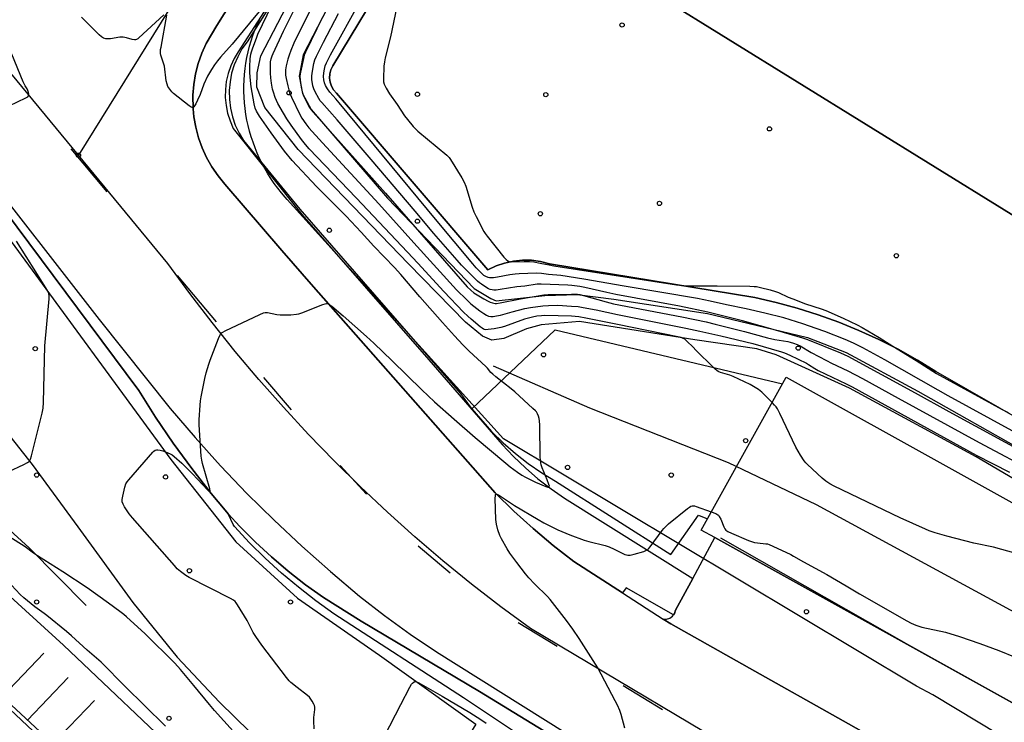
# Model space of a CAD drawing. Extents: x 0 to 85000, y -1 to 75000.
# Tile 123 of 147: x 39564 to 39797, y 62826 to 62992. Entities that reach past the tile are written whole.
import ezdxf

# ---------------------------------------------------------------- set-up
doc = ezdxf.new("R2010")
doc.units = 0
doc.header["$MEASUREMENT"] = 0
doc.header["$PDMODE"] = 33
doc.header["$PDSIZE"] = -3
for name, color, linetype in [('BOS3D_ACTIVE_POLY_CLIP', 227, 'CONTINUOUS'), ('BOS3D_PAVEMENT_MARKINGS_LI', 15, 'CONTINUOUS'), ('CONTOUR_CLIP', 120, 'CONTINUOUS'), ('DTM_INFOTECHBREAKS_CLIP', 4, 'CONTINUOUS'), ('DTM_POINT', 158, 'CONTINUOUS'), ('FENCE_CLIP', 96, 'CONTINUOUS'), ('PARCELS_FULL_17_CLIP', 7, 'CONTINUOUS'), ('PARKING_CLIP', 78, 'CONTINUOUS'), ('ROAD_CLIP', 197, 'CONTINUOUS'), ('SIDEWALK_CLIP', 78, 'CONTINUOUS'), ('SPOT_ELEV', 82, 'CONTINUOUS')]:
    doc.layers.add(name, color=color, linetype=linetype)

msp = doc.modelspace()

# ---------------------------------------------------------------- linework, layer by layer
at = {"layer": 'BOS3D_ACTIVE_POLY_CLIP'}
for points, elevation in [([(39851.71, 62926.16), (39845.66, 62916.38), (39666.24, 63027.43), (39649.05, 63038.07), (39648.96, 63038.13), (39867.08, 63390.54), (39870.77, 63396.49), (39873.51, 63394.8), (39999.39, 63316.88), (39977.27, 63281.14), (39993.82, 63270.9), (39930.43, 63168.49), (39949.62, 63156.61), (39946.67, 63151.83), (39979.01, 63131.82)], 44.5), ([(39824.23, 62863.25), (39804.19, 62827.11), (39728.29, 62869.2), (39725.12, 62870.96), (39745.16, 62907.1)], 41)]:
    msp.add_lwpolyline(points, close=True, dxfattribs=dict(at, elevation=elevation))
at = {"layer": 'BOS3D_PAVEMENT_MARKINGS_LI'}
for p, q in [((39576.1, 62961.05), (39584.61, 62950.92)), ((39601.2, 62931.16), (39610.48, 62920.21)), ((39621.6, 62907.04), (39628.21, 62899.36)), ((39639.75, 62886.24), (39646.01, 62879.44)), ((39658.18, 62867.26), (39665.73, 62860.86)), ((39681.87, 62849.14), (39691.02, 62843.56)), ((39559.88, 62831.59), (39569.75, 62841.91)), ((39565.89, 62826.01), (39575.46, 62836.11)), ((39706.64, 62834.24), (39715.98, 62828.57)), ((39571.87, 62820.46), (39581.68, 62830.68))]:
    msp.add_line(p, q, dxfattribs=at)
msp.add_lwpolyline([(39412.63, 63140.31), (39440.67, 63104.36), (39467.25, 63069.92), (39499.41, 63028.4), (39524.53, 62995.82), (39553.15, 62958.75), (39582.81, 62920.78), (39599.6, 62899.74), (39605.45, 62892.88), (39611.5, 62886.19), (39617.72, 62879.66), (39624.13, 62873.32), (39630.7, 62867.14), (39637.45, 62861.16), (39644.35, 62855.36), (39650.26, 62850.77), (39656.31, 62846.37), (39662.5, 62842.17), (39692.95, 62823.11), (39717.64, 62807.94), (39732.99, 62798.52), (39753.37, 62785.93)], dxfattribs=at)
at = {"layer": 'CONTOUR_CLIP'}
for points, elevation in [([(39654.3, 63000.44), (39651.69, 62987.54), (39650.42, 62982.58), (39650.2, 62981.63), (39650.09, 62980.65), (39649.97, 62977.67), (39650.01, 62976.89), (39650.17, 62976.34), (39650.61, 62975.46), (39651.42, 62974.09), (39653.25, 62971.55), (39654.96, 62968.91), (39655.66, 62967.98), (39657.03, 62966.37), (39657.55, 62965.81), (39658.14, 62965.28), (39664.94, 62959.56), (39665.5, 62959.01), (39665.85, 62958.55), (39668.52, 62954.23), (39669.09, 62953.21), (39669.43, 62952.3), (39670.99, 62947.28), (39671.38, 62946.18), (39671.89, 62945.1), (39673.74, 62941.57), (39674.06, 62941.07), (39674.53, 62940.43), (39678.47, 62935.47), (39678.99, 62934.9), (39679.42, 62934.6), (39679.72, 62934.47), (39680.22, 62934.41), (39683.23, 62934.49), (39684.54, 62934.45), (39685.5, 62934.35), (39687, 62934.1), (39689.17, 62933.64), (39690.3, 62933.44), (39719.29, 62928.95), (39720.59, 62928.77), (39721.97, 62928.71), (39728.86, 62928.69), (39736.61, 62928.6), (39737.6, 62928.57), (39738.18, 62928.51), (39739.13, 62928.31), (39741.39, 62927.76), (39742.69, 62927.4), (39743.4, 62927.11), (39745.66, 62926.06), (39746.77, 62925.61), (39749.76, 62924.48), (39753.45, 62923.24), (39754.55, 62922.84), (39758.68, 62921.1), (39761.95, 62919.49), (39763.15, 62918.87), (39767.17, 62916.53), (39770.38, 62914.41), (39775.92, 62911.08), (39779.85, 62908.53), (39780.73, 62907.99), (39796.25, 62899.46), (39797.65, 62898.73)], 19), ([(39633.62, 62824), (39633.53, 62825.9), (39633.56, 62826.66), (39633.8, 62828.57), (39633.78, 62829.12), (39633.68, 62829.48), (39633.53, 62829.84), (39633.16, 62830.53), (39632.84, 62831.02), (39632.48, 62831.47), (39632.06, 62831.85), (39629.63, 62833.74), (39628.12, 62834.97), (39627.7, 62835.38), (39627.07, 62836.15), (39621.25, 62843.76), (39619.8, 62845.81), (39619.19, 62846.77), (39618.2, 62848.78), (39617.74, 62849.62), (39615.52, 62853.29), (39615.2, 62853.76), (39614.96, 62854.06), (39614.53, 62854.43), (39613.85, 62854.82), (39604.08, 62859.73), (39603.25, 62860.26), (39602.02, 62861.19), (39601.27, 62861.85), (39600.59, 62862.57), (39590.64, 62873.9), (39589.91, 62874.83), (39588.82, 62876.48), (39588.43, 62877.14), (39588.24, 62877.66), (39588.23, 62878.23), (39588.36, 62879), (39588.84, 62881.15), (39589.1, 62881.89), (39589.41, 62882.38), (39589.78, 62882.83), (39595.47, 62889.37), (39595.74, 62889.63), (39596.03, 62889.84), (39596.35, 62889.94), (39596.69, 62889.94), (39597.25, 62889.84), (39597.81, 62889.7), (39598.89, 62889.33), (39599.72, 62888.93), (39600.04, 62888.73), (39600.51, 62888.37), (39602.3, 62886.81), (39603.15, 62886.02), (39604.85, 62884.27), (39608.43, 62880.46), (39608.8, 62880.1), (39608.98, 62879.97), (39609.04, 62879.97), (39609.06, 62880.02), (39609.05, 62880.24), (39608.93, 62880.74), (39607.22, 62886.75), (39607.06, 62887.51), (39606.92, 62888.45), (39606.42, 62895.83), (39606.44, 62897.01), (39606.63, 62900.52), (39606.71, 62901.49), (39606.88, 62902.48), (39607.75, 62906.77), (39608.09, 62908.11), (39608.71, 62910.18), (39609.02, 62911.11), (39610.97, 62916.26), (39611.37, 62917.13), (39611.59, 62917.43), (39611.72, 62917.56), (39612.03, 62917.77), (39612.54, 62918.05), (39620.75, 62921.95), (39621.64, 62922.32), (39622.01, 62922.39), (39622.56, 62922.38), (39624.82, 62921.93), (39625.58, 62921.83), (39626.35, 62921.82), (39628.09, 62921.87), (39629.43, 62921.97), (39629.99, 62922.1), (39630.73, 62922.36), (39635.64, 62924.32), (39636.18, 62924.49), (39636.53, 62924.54), (39636.7, 62924.53), (39637.03, 62924.42), (39637.34, 62924.22), (39637.81, 62923.87), (39640.44, 62921.62), (39645.98, 62916.73), (39647.72, 62915.13), (39652.07, 62910.95), (39659.08, 62904.12), (39662.08, 62901.32), (39666.71, 62897.21), (39671.67, 62892.88), (39678.89, 62886.77), (39679.94, 62885.93), (39681.71, 62884.64), (39682.71, 62883.99), (39683.56, 62883.52), (39685.94, 62882.33), (39688.35, 62881.29), (39688.84, 62881.13), (39689.09, 62881.1), (39689.17, 62881.13), (39689.21, 62881.32), (39689.1, 62881.77), (39688.7, 62882.86), (39687.49, 62885.71), (39687.28, 62886.39), (39687.16, 62886.9), (39687.09, 62887.47), (39687.05, 62888.26), (39686.94, 62895.78), (39686.9, 62896.77), (39686.81, 62897.35), (39686.65, 62897.89), (39686.44, 62898.42), (39686.14, 62898.9), (39685.89, 62899.19), (39685.33, 62899.73), (39681.05, 62903.65), (39680.14, 62904.39), (39676.55, 62907.17), (39675.81, 62907.8), (39675.41, 62908.23), (39674.61, 62909.22), (39674.22, 62909.63), (39670.24, 62913.27), (39668.76, 62914.76), (39666.77, 62916.88), (39663.91, 62920.02), (39658.61, 62926.1), (39654.12, 62931.35), (39652.58, 62933.05), (39647.71, 62938.1), (39644.74, 62941.37), (39641.14, 62945.17), (39634.15, 62952.18), (39628.44, 62958.3), (39626.62, 62960.52), (39623.48, 62964.84), (39620.69, 62968.84), (39620, 62969.95), (39619.69, 62970.68), (39619.43, 62971.74), (39618.74, 62975.72), (39618.47, 62978.03), (39618.38, 62979.17), (39618.4, 62980.46), (39618.52, 62982.32), (39618.67, 62983.47), (39618.82, 62984.02), (39619.12, 62984.93), (39619.96, 62987.27), (39620.33, 62988.17), (39625.85, 62999.66)], 25), ([(39634.92, 62998.31), (39631.4, 62991.35), (39628.84, 62986.07), (39628.08, 62984.29), (39627.67, 62983.21), (39627.39, 62982.26), (39626.99, 62980.72), (39626.83, 62979.77), (39626.82, 62979.05), (39626.86, 62978.51), (39627, 62977.72), (39627.39, 62975.97), (39627.62, 62975), (39627.82, 62974.32), (39628.25, 62973.3), (39630.23, 62969.18), (39630.73, 62968.32), (39631.62, 62967), (39632.38, 62966.08), (39635.55, 62962.5), (39648.88, 62948.06), (39657.2, 62938.9), (39667.27, 62927.73), (39669.66, 62925.37), (39670.67, 62924.44), (39672.8, 62922.79), (39673.72, 62922.14), (39674.35, 62921.75), (39674.84, 62921.56), (39675.37, 62921.47), (39675.95, 62921.49), (39676.73, 62921.6), (39677.69, 62921.8), (39680.38, 62922.58), (39683.41, 62923.37), (39684.71, 62923.61), (39687.65, 62924.01), (39689.02, 62924.09), (39691.18, 62924.13), (39694.46, 62923.92), (39696, 62923.79), (39697.17, 62923.6), (39700.29, 62923.01), (39705.31, 62921.93), (39721.44, 62918.73), (39724.81, 62918.02), (39729.74, 62916.87), (39737.32, 62915.04), (39744.06, 62913.1), (39744.77, 62912.86), (39746.03, 62912.3), (39749.98, 62910.42), (39750.46, 62910.14), (39751.94, 62909.13), (39752.78, 62908.66), (39759.38, 62905.52), (39760.78, 62904.82), (39790.06, 62888.66), (39797.93, 62884.66)], 23), ([(39622.95, 62996.49), (39618.34, 62990.77), (39614.21, 62985.81), (39611.46, 62982.76), (39610.73, 62981.86), (39610.06, 62980.97), (39609.31, 62979.82), (39608.44, 62978.26), (39607.56, 62976.38), (39606.63, 62973.93), (39606.03, 62972.59), (39605.61, 62971.73), (39605.35, 62971.26), (39605.16, 62971.01), (39604.94, 62970.87), (39604.81, 62970.87), (39604.54, 62970.96), (39604.09, 62971.25), (39600.36, 62974.16), (39599.95, 62974.57), (39599.47, 62975.18), (39599.05, 62975.84), (39598.83, 62976.36), (39598.67, 62977.12), (39598.2, 62980.6), (39597.96, 62981.54), (39597.39, 62983.2), (39597.32, 62983.58), (39597.29, 62983.96), (39597.33, 62984.54), (39597.41, 62985.12), (39598.82, 62992.71)], 25), ([(39741.84, 62901.12), (39740.01, 62903.06), (39739.44, 62903.58), (39738.64, 62904.17), (39737.49, 62904.95), (39736.64, 62905.42), (39732.62, 62907.29), (39731.9, 62907.56), (39729.67, 62908.25), (39729.14, 62908.47), (39728.81, 62908.66), (39728.36, 62909.03), (39727.65, 62909.71), (39724.15, 62913.18), (39722.87, 62914.53), (39722.05, 62915.35), (39721.19, 62916.1), (39720.71, 62916.37), (39720.34, 62916.5), (39719.58, 62916.68), (39705.31, 62919.55), (39697.83, 62921.1), (39696.2, 62921.37), (39694.46, 62921.52), (39688.13, 62921.67), (39687.35, 62921.64), (39686.28, 62921.52), (39685.19, 62921.3), (39683.35, 62920.79), (39678.63, 62919.12), (39677.7, 62918.85), (39676.12, 62918.56), (39674.74, 62918.35), (39674.17, 62918.34), (39673.89, 62918.39), (39673.62, 62918.49), (39673.3, 62918.69), (39672.83, 62919.04), (39670.7, 62920.82), (39669.9, 62921.54), (39668.94, 62922.51), (39664.28, 62927.38), (39658.13, 62934.07), (39655.71, 62936.66), (39643.53, 62949.52), (39632.46, 62961.11), (39631.56, 62962.1), (39630.58, 62963.26), (39628.16, 62966.66), (39627.19, 62968.15), (39626.39, 62969.49), (39625.05, 62971.83), (39624.7, 62972.52), (39624.42, 62973.21), (39623.99, 62974.45), (39623.79, 62975.16), (39623.53, 62976.59), (39623.37, 62977.87), (39623.28, 62978.98), (39623.28, 62980.68), (39623.33, 62981.62), (39623.47, 62982.36), (39623.69, 62983.1), (39623.91, 62983.65), (39626.38, 62988.86), (39630.07, 62996.35)], 24), ([(39803.64, 62891.68), (39783.45, 62902.73), (39781.09, 62904.04), (39768.49, 62911.22), (39763.3, 62914.03), (39761.07, 62915.13), (39759.11, 62915.99), (39754.34, 62917.89), (39752.3, 62918.66), (39749.08, 62919.75), (39744.63, 62921.11), (39740.17, 62922.27), (39735.71, 62923.29), (39731.06, 62924.25), (39727.19, 62925.09), (39724.21, 62925.69), (39706.9, 62928.6), (39697.39, 62930.31), (39691.89, 62931.11), (39689.04, 62931.4), (39687.31, 62931.61), (39686.15, 62931.69), (39682.1, 62931.52), (39681.13, 62931.45), (39679.9, 62931.28), (39676.97, 62930.75), (39675.99, 62930.62), (39675.44, 62930.6), (39675.08, 62930.62), (39674.73, 62930.69), (39674.22, 62930.89), (39673.75, 62931.17), (39673.15, 62931.69), (39671.9, 62932.99), (39671.11, 62933.89), (39662.28, 62944.46), (39639.52, 62971.99), (39638.76, 62972.88), (39637.32, 62974.47), (39636.73, 62975.29), (39636.33, 62976.04), (39636.08, 62976.71), (39635.92, 62977.41), (39635.84, 62978.2), (39635.88, 62979.04), (39636.02, 62979.89), (39636.23, 62980.7), (39636.52, 62981.43), (39637.47, 62983.29), (39644.66, 62996.19)], 20), ([(39598.11, 62992.78), (39592.2, 62987.35), (39591.9, 62987.12), (39591.59, 62986.94), (39591.42, 62986.87), (39591.11, 62986.82), (39590.61, 62986.9), (39589.24, 62987.34), (39588.47, 62987.47), (39587.69, 62987.44), (39585.5, 62987.11), (39584.92, 62987.06), (39584.35, 62987.09), (39583.83, 62987.27), (39583.35, 62987.56), (39582.77, 62988.04), (39580.48, 62990.34), (39578.58, 62992.17)], 25), ([(39635.58, 62992.22), (39631.59, 62983.96), (39631.27, 62983.2), (39631.06, 62982.42), (39630.38, 62979.2), (39630.25, 62978.25), (39630.3, 62977.32), (39630.55, 62975.66), (39630.77, 62974.57), (39631.01, 62973.85), (39631.44, 62972.97), (39632.54, 62970.89), (39632.88, 62970.34), (39633.37, 62969.73), (39645.27, 62956.42), (39650.44, 62950.59), (39669.81, 62928.5), (39670.63, 62927.68), (39671.36, 62927.09), (39673.7, 62925.65), (39674.72, 62925.06), (39675.22, 62924.84), (39675.78, 62924.66), (39676.36, 62924.56), (39676.72, 62924.56), (39677.55, 62924.68), (39682.41, 62925.63), (39687.88, 62926.61), (39688.96, 62926.67), (39694.45, 62926.77), (39695.23, 62926.76), (39695.84, 62926.72), (39696.37, 62926.62), (39697.27, 62926.41), (39702.64, 62924.91), (39704.39, 62924.49), (39720.55, 62921.34), (39726.27, 62920.18), (39728.4, 62919.68), (39735.31, 62917.89), (39740.78, 62916.39), (39742.52, 62916.01), (39745.59, 62915.54), (39746.15, 62915.41), (39746.88, 62915.16), (39747.78, 62914.82), (39748.49, 62914.51), (39751.08, 62912.98), (39754.71, 62911.06), (39755.93, 62910.44), (39759.77, 62908.62), (39763.25, 62906.79), (39771.68, 62902.18), (39790.79, 62891.65), (39804.44, 62884.42)], 22), ([(39803.24, 62888.25), (39783.7, 62898.91), (39775.73, 62903.32), (39759.8, 62911.99), (39758.98, 62912.39), (39758.13, 62912.77), (39750.29, 62915.98), (39749.12, 62916.36), (39742.64, 62918.24), (39734.83, 62920.43), (39726.68, 62922.5), (39719.98, 62923.91), (39704.91, 62926.68), (39702.81, 62927.12), (39697.57, 62928.29), (39696.41, 62928.51), (39694.5, 62928.78), (39693.54, 62928.88), (39687.29, 62929.13), (39686.34, 62929.06), (39683.41, 62928.66), (39681.52, 62928.48), (39677.57, 62927.84), (39676.6, 62927.71), (39676.07, 62927.7), (39675.72, 62927.73), (39675.21, 62927.85), (39674.85, 62928.01), (39674.16, 62928.41), (39673.16, 62929.06), (39672.67, 62929.4), (39672.22, 62929.78), (39668.45, 62933.61), (39667.38, 62934.76), (39661.92, 62941.11), (39657.49, 62946.36), (39647.08, 62958.56), (39639.03, 62967.93), (39635.4, 62972.04), (39635.05, 62972.47), (39634.68, 62973.01), (39633.83, 62974.53), (39633.51, 62975.25), (39633.32, 62975.98), (39633.09, 62977.49), (39633.06, 62978.33), (39633.19, 62979.41), (39633.56, 62981.28), (39633.81, 62982.11), (39634.18, 62982.95), (39635.85, 62986.28), (39639.36, 62993.08)], 21), ([(39561.54, 62971.26), (39565.48, 62973.11), (39565.92, 62973.41), (39566.11, 62973.65), (39566.15, 62973.78), (39566.15, 62974.08), (39566.08, 62974.4), (39565.9, 62974.9), (39565.74, 62975.23), (39565.28, 62976), (39564.85, 62976.89), (39562.12, 62983.44)], 26), ([(39557.53, 62883.04), (39565.02, 62886.49), (39565.87, 62886.93), (39566.29, 62887.27), (39566.39, 62887.42), (39566.55, 62887.75), (39566.78, 62888.5), (39569.31, 62898.6), (39569.55, 62899.77), (39569.64, 62901.15), (39569.93, 62914.55), (39570.98, 62925.6), (39571, 62926.37), (39570.9, 62926.92), (39570.75, 62927.28), (39570.46, 62927.8), (39567.85, 62932.05), (39563.26, 62939.26)], 26), ([(39799.56, 62865.45), (39794.22, 62866.9), (39789.5, 62867.92), (39783.14, 62869.57), (39780.4, 62870.33), (39778.99, 62870.81), (39778.11, 62871.16), (39772.12, 62873.91), (39756.54, 62881.37), (39755.48, 62881.91), (39754.56, 62882.52), (39753.68, 62883.21), (39750.24, 62886.48), (39749.82, 62886.9), (39749.44, 62887.35), (39748.57, 62888.68), (39747.46, 62890.56), (39743.66, 62898.57), (39743.11, 62899.61), (39742.78, 62900.08), (39742.4, 62900.52), (39741.84, 62901.12)], 24), ([(39707.07, 62824.13), (39706.18, 62827.4), (39705.84, 62828.32), (39705.31, 62829.59), (39704.79, 62830.64), (39700.68, 62838.39), (39696.24, 62845.38), (39694.74, 62847.57), (39693.27, 62849.6), (39689.4, 62854.58), (39688.74, 62855.29), (39685.73, 62858.28), (39684.37, 62859.72), (39683.58, 62860.62), (39681.49, 62863.28), (39679.85, 62865.54), (39679.23, 62866.53), (39677.93, 62868.87), (39677.51, 62869.72), (39677.05, 62871.02), (39676.68, 62872.34), (39676.6, 62872.92), (39676.56, 62873.51), (39676.41, 62878.47), (39676.44, 62879.17), (39676.51, 62879.42), (39676.57, 62879.49), (39676.78, 62879.49), (39677.2, 62879.28), (39680.97, 62876.76), (39686.55, 62873.44), (39687.9, 62872.72), (39691.22, 62871.06), (39694.06, 62869.82), (39697.42, 62868.59), (39698.56, 62868.27), (39702.39, 62867.32), (39703.33, 62867.04), (39704.53, 62866.5), (39707.06, 62865.22), (39707.4, 62865.09), (39707.75, 62865.01), (39708.3, 62865.04), (39709.24, 62865.27), (39711.5, 62865.93), (39712.04, 62866.14), (39712.37, 62866.32), (39712.65, 62866.57), (39713.04, 62867.01), (39715.86, 62870.87), (39716.23, 62871.34), (39716.63, 62871.77), (39717.38, 62872.42), (39721.85, 62876.06), (39722.32, 62876.4), (39722.64, 62876.59), (39722.97, 62876.71), (39723.14, 62876.72), (39723.5, 62876.68), (39723.87, 62876.58), (39727.49, 62875.25)], 24), ([(39727.49, 62875.25), (39728.52, 62874.87), (39729.01, 62874.6), (39729.16, 62874.48), (39729.38, 62874.22), (39729.73, 62873.57), (39730.47, 62871.78), (39730.72, 62871.27), (39730.94, 62870.97), (39731.39, 62870.64), (39732.27, 62870.23), (39736.28, 62868.53), (39737.19, 62868.18), (39737.72, 62868.05), (39738.41, 62867.94), (39740.41, 62867.76), (39740.77, 62867.69), (39741.14, 62867.58), (39742.03, 62867.2), (39746.27, 62865.17), (39746.94, 62864.81), (39749.25, 62863.46), (39754.76, 62860.44), (39759.34, 62857.8), (39762.5, 62855.94), (39773.7, 62849.52), (39774.74, 62848.95), (39775.8, 62848.52), (39777.25, 62848.04), (39782.81, 62846.82), (39786.14, 62845.84), (39790.96, 62844.17), (39795.47, 62842.48), (39799.3, 62840.92)], 24), ([(39626.29, 62810.4), (39610.06, 62828.35), (39608.88, 62829.73), (39605.17, 62834.23), (39601.99, 62838.02), (39600.71, 62839.5), (39593.63, 62846.46), (39589.22, 62850.51), (39588.61, 62851.03), (39587.68, 62851.74), (39584.99, 62853.74), (39579.95, 62857.33), (39574.22, 62861.14), (39568.22, 62864.86), (39567.27, 62865.53), (39565.32, 62866.99), (39559.92, 62870.41)], 26), ([(39598.48, 62824.64), (39593.49, 62829.48), (39588.98, 62833.91), (39583.3, 62839.73), (39582.19, 62840.73), (39579.98, 62842.56), (39576.26, 62845.95), (39575.06, 62846.97), (39570.46, 62850.76), (39569.83, 62851.23), (39567.56, 62852.81), (39564.99, 62854.95), (39564.15, 62855.77), (39561.07, 62859.05)], 27), ([(39650.27, 62822.25), (39654.13, 62829.72), (39656.23, 62833.83), (39656.62, 62834.52), (39656.86, 62834.82), (39657.22, 62835.09), (39657.49, 62835.16), (39657.82, 62835.13), (39658.33, 62834.91), (39663.84, 62831.75), (39670.41, 62827.86), (39673, 62826.2), (39674.27, 62825.34)], 24)]:
    msp.add_lwpolyline(points, dxfattribs=dict(at, elevation=elevation))
at = {"layer": 'DTM_INFOTECHBREAKS_CLIP'}
msp.add_line((39633.77, 63049.46, 23.75), (39577.89, 62959.57, 25.75), dxfattribs=at)
for points in [[(39781.4, 62789.36, 23.33), (39742.96, 62813.06, 23.1), (39684.72, 62847.68, 24.35), (39677.71, 62852.87, 24.35), (39670.82, 62858.22, 24.36), (39664.05, 62863.74, 24.38), (39657.42, 62869.41, 24.42), (39650.92, 62875.23, 24.46), (39644.56, 62881.2, 24.51), (39638.35, 62887.32, 24.57), (39632.27, 62893.58, 24.65), (39626.35, 62899.99, 24.73), (39620.57, 62906.53, 24.83), (39614.95, 62913.2, 24.93), (39609.49, 62920, 25.04), (39604.19, 62926.93, 25.17), (39599.05, 62933.98, 25.3), (39577.89, 62959.57, 25.75), (39559.24, 62982.14, 26.15), (39482.3, 63074.82, 30.53), (39429.95, 63137.63, 33.13)], [(39429.6, 63106.35, 33.07), (39433.98, 63101.28, 33.65), (39435.79, 63100.43, 33.61), (39437.25, 63100.8, 33.65), (39495.62, 63025.22, 30.2), (39531.45, 62979.1, 27.36), (39561.98, 62939.15, 26.33), (39599.73, 62887.69, 24.95), (39615.1, 62868.17, 24.79), (39629.65, 62854.91, 24.57), (39649.03, 62841.43, 24.41), (39671.85, 62825.1, 23.31)], [(39643.08, 63042.89, 23.77), (39621.16, 63007.24, 23.77), (39618.46, 63002.84, 23.77), (39610.62, 62990.2, 24.23), (39608.07, 62985.98, 24.34), (39607.03, 62983.66, 24.45), (39606.2, 62981.26, 24.56), (39605.57, 62978.8, 24.65), (39605.15, 62976.29, 24.74), (39604.94, 62973.76, 24.82), (39605.02, 62970.57, 25)], [(39815.66, 62873.23, 23.77), (39790.09, 62888.26, 23.11), (39760.16, 62904.51, 23.2), (39742.78, 62912.43, 23.29), (39738.21, 62913.84, 23.43), (39723.61, 62915.97, 23.95), (39696.31, 62920.27, 24.46), (39687.25, 62919.5, 24.98), (39683.78, 62918.57, 24.88), (39678.44, 62916.28, 24.71), (39675.62, 62915.84, 24.6), (39673.42, 62916.83, 24.44), (39669.38, 62920.14, 24.5), (39655.94, 62933.92, 24.67), (39629.82, 62960.92, 24.63), (39621.94, 62970.86, 24.75), (39620.04, 62975.63, 24.87), (39620.15, 62979.04, 24.82), (39621.01, 62983.03, 24.64), (39629.07, 62998.61, 24.55), (39650.98, 63036.8, 24.48)], [(39659.71, 63030.44, 21.3), (39637.83, 62996.62, 21.95), (39631.03, 62983.32, 22.08), (39630.04, 62978.24, 22.05), (39630.89, 62974.19, 21.95), (39632.88, 62970.42, 21.97), (39650.98, 62949.46, 22.13), (39671.41, 62928.04, 21.63), (39675.4, 62925.69, 21.7), (39676.6, 62925.13, 21.78), (39688.15, 62926.44, 22.09), (39695.77, 62926.62, 22.08), (39704.42, 62925.53, 21.55), (39726.59, 62922.19, 21.18), (39742.02, 62918.44, 20.99), (39750.21, 62916.52, 20.8), (39759.38, 62912.94, 20.79), (39776.3, 62903.82, 20.76), (39802.56, 62889.01, 20.86), (39838.75, 62869.12, 21.09)], [(39666.24, 63027.43, 18.99), (39637.99, 62980.67, 19.39), (39637.54, 62979.77, 19.42), (39637.28, 62978.8, 19.46), (39637.22, 62977.8, 19.51), (39637.36, 62976.81, 19.55), (39637.7, 62975.87, 19.6), (39638.21, 62975.01, 19.64), (39638.89, 62974.27, 19.68), (39674.69, 62932.45, 19.19), (39676.62, 62933.4, 19.1), (39678.64, 62934.1, 19.03), (39680.73, 62934.57, 18.97), (39682.87, 62934.78, 18.93), (39685.01, 62934.74, 18.89), (39687.14, 62934.45, 18.87), (39689.21, 62933.91, 18.86), (39737.77, 62925.93, 19.07), (39742.81, 62924.79, 19.08), (39747.8, 62923.44, 19.09), (39752.73, 62921.89, 19.08), (39757.59, 62920.14, 19.07), (39762.37, 62918.18, 19.05), (39767.07, 62916.04, 19.03), (39771.68, 62913.7, 18.99), (39776.19, 62911.17, 18.94), (39780.59, 62908.47, 18.89)], [(39627.76, 63002.96, 24.96), (39615.67, 62984.03, 25.31), (39614.69, 62982.4, 25.38), (39613.89, 62980.68, 25.44), (39613.27, 62978.88, 25.51), (39612.85, 62977.03, 25.56), (39612.63, 62975.14, 25.62), (39612.6, 62973.24, 25.66), (39612.78, 62971.35, 25.7), (39613.16, 62969.49, 25.73), (39613.73, 62967.67, 25.76), (39614.49, 62965.93, 25.77), (39630.68, 62945.53, 25.82), (39660.73, 62911.19, 25.99), (39664.85, 62906.45, 25.95)], [(39470.72, 63001.9, 29.5), (39498.07, 62968.01, 28.1), (39521.38, 62939.39, 27.22), (39536.45, 62922.28, 27.4), (39549.64, 62908.35, 27.2), (39566.97, 62886.47, 25.96), (39577.73, 62871.75, 25.3), (39590.75, 62853.87, 25.74), (39601.2, 62840.93, 25.89), (39611.23, 62830.29, 25.8), (39629.1, 62812.81, 25.69), (39653.32, 62789.03, 25.25), (39675.71, 62764.62, 24.2), (39695.96, 62744.01, 23.77)], [(39605.02, 62970.57, 25), (39605.19, 62968.68, 25), (39605.63, 62966.17, 25), (39606.28, 62963.72, 25), (39607.14, 62961.32, 25), (39608.2, 62959.01, 25), (39609.46, 62956.8, 25), (39610.89, 62954.7, 25), (39612.5, 62952.73, 25), (39626.01, 62937.07, 25)], [(39560.44, 62946.59, 25.48), (39592.18, 62903.98, 25.18), (39596.14, 62897.68, 25.12), (39600.3, 62891.52, 25.07), (39604.67, 62885.5, 25.03), (39609.23, 62879.63, 25), (39612.57, 62875.65, 24.97), (39613.3, 62874.85, 24.96), (39616.07, 62871.82, 24.94), (39619.72, 62868.14, 24.92), (39623.53, 62864.62, 24.9), (39627.48, 62861.25, 24.89), (39631.56, 62858.05, 24.89), (39635.78, 62855.03, 24.9), (39644.69, 62849.45, 24.9), (39672.72, 62832.83, 24.66), (39698.89, 62816.86, 24.43)], [(39626.01, 62937.07, 25), (39633.46, 62928.44, 25.08), (39676.4, 62879.8, 24), (39680.83, 62875.48, 23.84), (39685.4, 62871.33, 23.72), (39690.12, 62867.35, 23.64), (39694.98, 62863.53, 23.61), (39706.48, 62856.14, 23.41), (39716.11, 62849.95, 23.24), (39717.92, 62848.79, 23.21), (39737.81, 62837.6, 23.05), (39757.42, 62826.57, 23.05), (39790.41, 62808.02, 23.05)], [(39675.95, 62909.81, 24.88), (39698.68, 62899.86, 24.73), (39731.49, 62886.95, 24.56), (39752.27, 62877.02, 24.21), (39818.31, 62841.16, 24.48), (39836.29, 62830.13, 24.2)], [(39851.8, 62842.22, 20.52), (39856.34, 62851.89, 19.68), (39856.51, 62853.96, 19.61), (39856.43, 62856.04, 19.55), (39856.13, 62858.09, 19.5), (39855.59, 62860.1, 19.45), (39854.83, 62862.04, 19.41), (39853.85, 62863.88, 19.38), (39852.67, 62865.59, 19.36), (39851.31, 62867.16, 19.34), (39849.78, 62868.57, 19.33), (39848.09, 62869.79, 19.34), (39780.59, 62908.47, 18.89)], [(39664.85, 62906.45, 25.95), (39678.03, 62891.18, 25.42), (39680.72, 62888.34, 25.36), (39683.55, 62885.65, 25.27), (39686.52, 62883.11, 25.15), (39689.61, 62880.72, 24.99), (39692.82, 62878.5, 24.81), (39723.08, 62859.57, 23.56)], [(39508.94, 62902.59, 28.54), (39530.86, 62884.57, 27.62), (39552.72, 62863.49, 27.31), (39574.36, 62843.78, 27.29), (39603.9, 62815.75, 27.18), (39634.08, 62788.02, 26.7), (39649.07, 62775.43, 25.42)], [(39531.25, 62893.7, 27.25), (39556.16, 62875.89, 25.64), (39566.26, 62866.78, 25.96), (39579.73, 62853.14, 26.25)], [(39690.17, 62815.2, 24.17), (39691.12, 62816.55, 24.4), (39668.88, 62831.35, 24.91), (39638.26, 62851.2, 24.9), (39634.02, 62854.25, 24.91), (39629.91, 62857.45, 24.92), (39625.92, 62860.82, 24.94), (39622.07, 62864.34, 24.97), (39618.36, 62868, 24.97), (39614.8, 62871.81, 24.97), (39614.45, 62872.26, 24.97), (39613.3, 62874.85, 24.96)], [(39716.11, 62849.95, 23.24), (39716.91, 62849.93, 23.31), (39717.67, 62850.17, 23.39), (39718.31, 62850.64, 23.47), (39718.54, 62850.96, 23.5), (39718.78, 62851.29, 23.53), (39719.01, 62852.05, 23.58), (39723.08, 62859.57, 23.56), (39728.29, 62869.2, 23.55)], [(39804.19, 62827.11, 23.4), (39774.18, 62843.81, 23.89), (39729.75, 62869.04, 23.93)], [(39718.54, 62850.96, 23.5), (39707.33, 62857.33, 23.79), (39706.48, 62856.14, 23.41)], [(39688.31, 62725.01, 23.19), (39686.45, 62722.61, 23.49), (39641.22, 62757.29, 25.2), (39622.48, 62772.14, 25.96), (39623.36, 62773.28, 25.79), (39614.31, 62781.27, 26.03), (39574.42, 62818.09, 27.34), (39542.78, 62847.46, 27.84)]]:
    msp.add_polyline3d(points, dxfattribs=at)
at = {"layer": 'DTM_POINT'}
for p in [(39706.39, 62990.36, 18.1), (39627.68, 62974.31, 23.03), (39658.02, 62973.98, 18.66), (39688.36, 62973.88, 18.04), (39741.23, 62965.81, 18.1), (39715.23, 62948.18, 18.46), (39658.02, 62943.98, 21.46), (39687.08, 62945.75, 18.27), (39637.2, 62941.85, 25.64), (39771.23, 62935.81, 18.1), (39567.69, 62913.86, 26.07), (39748.02, 62913.98, 22.67), (39687.83, 62912.4, 24.26), (39735.6, 62892.12, 24.87), (39693.51, 62885.79, 24.59), (39568.02, 62883.98, 25.48), (39598.48, 62883.54, 24.6), (39718.02, 62883.98, 24.23), (39604.12, 62861.37, 24.92), (39568.02, 62853.98, 26.74), (39628.02, 62853.98, 24.43), (39749.98, 62851.67, 23.55), (39599.3, 62826.48, 26.86)]:
    msp.add_point(p, dxfattribs=at)
at = {"layer": 'FENCE_CLIP'}
for points in [[(39648.51, 63036.25), (39630.32, 63006.21), (39617.75, 62986.39), (39616.55, 62984.69), (39615.54, 62982.87), (39614.72, 62980.96), (39614.11, 62978.96), (39613.72, 62976.92), (39613.53, 62974.85), (39613.57, 62972.76), (39613.82, 62970.7), (39614.29, 62968.67), (39614.97, 62966.7), (39615.85, 62964.81), (39616.92, 62963.03), (39630.2, 62946.82), (39668.22, 62903.23), (39670.48, 62900.1), (39670.89, 62899.6)], [(39444.06, 62936.65), (39466.41, 62916.16), (39501.6, 62883.62), (39545.25, 62844.07), (39572.66, 62818.31), (39609.59, 62783.22), (39621.62, 62772.38)], [(39670.89, 62899.6), (39690.56, 62918.34), (39744.28, 62905.52)], [(39670.89, 62899.6), (39675.52, 62894.27), (39678.28, 62891.58), (39681.18, 62889.05), (39684.23, 62886.68), (39687.4, 62884.5), (39690.69, 62882.5), (39717.9, 62865.17), (39724.42, 62874.52), (39726.59, 62873.62)]]:
    msp.add_lwpolyline(points, dxfattribs=at)
at = {"layer": 'PARCELS_FULL_17_CLIP'}
msp.add_lwpolyline([(39853.67, 62787.55), (39779.84, 62832.06), (39776.02, 62834.11), (39678.37, 62892.57), (39627.25, 62949.09), (39626.76, 62949.64), (39625.86, 62950.7), (39625.01, 62951.79), (39624.19, 62952.9), (39623.41, 62954.04), (39622.68, 62955.21), (39621.98, 62956.4), (39621.33, 62957.6), (39620.72, 62958.84), (39620.15, 62960.09), (39619.63, 62961.35), (39619.16, 62962.64), (39618.73, 62963.93), (39618.34, 62965.24), (39618.01, 62966.57), (39617.72, 62967.9), (39617.47, 62969.23), (39617.28, 62970.58), (39617.13, 62971.93), (39617.04, 62973.28), (39616.99, 62974.64), (39616.98, 62975.99), (39617.03, 62977.34), (39617.13, 62978.69), (39617.27, 62980.04), (39617.47, 62981.37), (39617.71, 62982.7), (39618, 62984.01), (39618.33, 62985.32), (39618.71, 62986.61), (39619.14, 62987.89), (39619.62, 62989.15), (39620.14, 62990.39), (39620.7, 62991.62)], dxfattribs=at)
at = {"layer": 'PARKING_CLIP'}
for points in [[(39848.09, 62869.79), (39780.59, 62908.47), (39776.19, 62911.17), (39771.68, 62913.7), (39767.07, 62916.04), (39762.37, 62918.18), (39757.59, 62920.14), (39752.73, 62921.89), (39747.8, 62923.44), (39742.81, 62924.79), (39737.77, 62925.93), (39689.21, 62933.91), (39687.14, 62934.45), (39685.01, 62934.74), (39682.87, 62934.78), (39680.73, 62934.57), (39678.64, 62934.1), (39676.62, 62933.4), (39674.69, 62932.45), (39638.89, 62974.27), (39638.21, 62975.01), (39637.7, 62975.87), (39637.36, 62976.81), (39637.22, 62977.8), (39637.28, 62978.8), (39637.54, 62979.77), (39637.99, 62980.67), (39666.24, 63027.43), (39845.66, 62916.38)], [(39561.98, 62939.15), (39599.73, 62887.69), (39615.1, 62868.17), (39629.65, 62854.91), (39649.03, 62841.43), (39671.85, 62825.1), (39662.71, 62810.3), (39677.65, 62794.7), (39709.89, 62758.61), (39710.51, 62757.79), (39710.94, 62756.86), (39711.17, 62755.86), (39711.18, 62754.84), (39710.98, 62753.84), (39710.58, 62752.9), (39688.31, 62725.01), (39686.45, 62722.61), (39641.22, 62757.29), (39622.48, 62772.14), (39623.35, 62773.28), (39614.31, 62781.27), (39574.42, 62818.09), (39542.78, 62847.46)], [(39797.67, 62803.93), (39795.74, 62805.02), (39790.41, 62808.02), (39757.42, 62826.57), (39737.81, 62837.6), (39717.92, 62848.79), (39716.11, 62849.95), (39716.91, 62849.93), (39717.67, 62850.17), (39718.31, 62850.64), (39718.54, 62850.96), (39718.78, 62851.29), (39719.01, 62852.05), (39723.08, 62859.57), (39728.29, 62869.2), (39804.19, 62827.11)]]:
    msp.add_lwpolyline(points, dxfattribs=at)
at = {"layer": 'ROAD_CLIP'}
for points in [[(39618.46, 63002.84), (39610.62, 62990.2), (39608.07, 62985.98), (39607.03, 62983.66), (39606.2, 62981.26), (39605.57, 62978.8), (39605.15, 62976.29), (39604.94, 62973.76), (39605.01, 62970.57), (39605.19, 62968.68), (39605.63, 62966.17), (39606.28, 62963.72), (39607.14, 62961.32), (39608.2, 62959.01), (39609.46, 62956.8), (39610.89, 62954.7), (39612.5, 62952.73), (39626.01, 62937.07), (39633.46, 62928.44), (39676.4, 62879.8), (39680.82, 62875.48), (39685.4, 62871.33), (39690.12, 62867.35), (39694.98, 62863.53), (39706.48, 62856.14), (39716.11, 62849.95), (39717.92, 62848.79), (39737.81, 62837.6), (39757.42, 62826.57), (39790.41, 62808.02)], [(39798.23, 62755.83), (39791.96, 62759.77), (39778.65, 62768.12), (39771.45, 62772.55), (39744.93, 62788.84), (39710.19, 62809.98), (39698.89, 62816.86), (39672.72, 62832.83), (39644.69, 62849.45), (39635.78, 62855.03), (39631.56, 62858.05), (39627.48, 62861.25), (39623.53, 62864.62), (39619.72, 62868.14), (39616.07, 62871.82), (39613.3, 62874.85), (39612.57, 62875.65), (39609.23, 62879.63), (39604.67, 62885.5), (39600.3, 62891.52), (39596.14, 62897.68), (39592.18, 62903.98), (39560.44, 62946.59)]]:
    msp.add_lwpolyline(points, dxfattribs=at)
at = {"layer": 'SIDEWALK_CLIP'}
for points in [[(39627.76, 63002.96), (39615.67, 62984.03), (39614.69, 62982.4), (39613.89, 62980.68), (39613.27, 62978.88), (39612.85, 62977.03), (39612.63, 62975.14), (39612.6, 62973.24), (39612.78, 62971.35), (39613.16, 62969.49), (39613.73, 62967.67), (39614.49, 62965.93), (39630.68, 62945.53), (39660.73, 62911.19), (39664.85, 62906.45), (39678.03, 62891.18), (39680.72, 62888.34), (39683.55, 62885.65), (39686.52, 62883.11), (39689.61, 62880.72), (39692.82, 62878.5), (39723.08, 62859.57), (39719.01, 62852.05), (39718.78, 62851.29), (39718.54, 62850.96), (39707.33, 62857.33), (39706.48, 62856.14), (39694.98, 62863.53), (39690.12, 62867.35), (39685.4, 62871.33), (39680.82, 62875.48), (39676.4, 62879.8), (39633.46, 62928.44), (39626.01, 62937.07), (39612.5, 62952.73), (39610.89, 62954.7), (39609.46, 62956.8), (39608.2, 62959.01), (39607.14, 62961.32), (39606.28, 62963.72), (39605.63, 62966.17), (39605.19, 62968.68), (39605.01, 62970.57), (39604.94, 62973.76), (39605.15, 62976.29), (39605.57, 62978.8), (39606.2, 62981.26), (39607.03, 62983.66), (39608.07, 62985.98), (39610.62, 62990.2), (39618.46, 63002.84)], [(39691.12, 62816.55), (39668.88, 62831.35), (39638.26, 62851.2), (39634.02, 62854.25), (39629.91, 62857.45), (39625.92, 62860.82), (39622.07, 62864.34), (39618.36, 62868), (39614.8, 62871.81), (39614.45, 62872.26), (39613.3, 62874.85), (39616.07, 62871.82), (39619.72, 62868.14), (39623.53, 62864.62), (39627.48, 62861.25), (39631.56, 62858.05), (39635.78, 62855.03), (39644.69, 62849.45), (39672.72, 62832.83), (39698.89, 62816.86)]]:
    msp.add_lwpolyline(points, dxfattribs=at)
at = {"layer": 'SPOT_ELEV'}
msp.add_point((39577.89, 62959.57, 25.75), dxfattribs=at)

doc.saveas('drawing.dxf')
